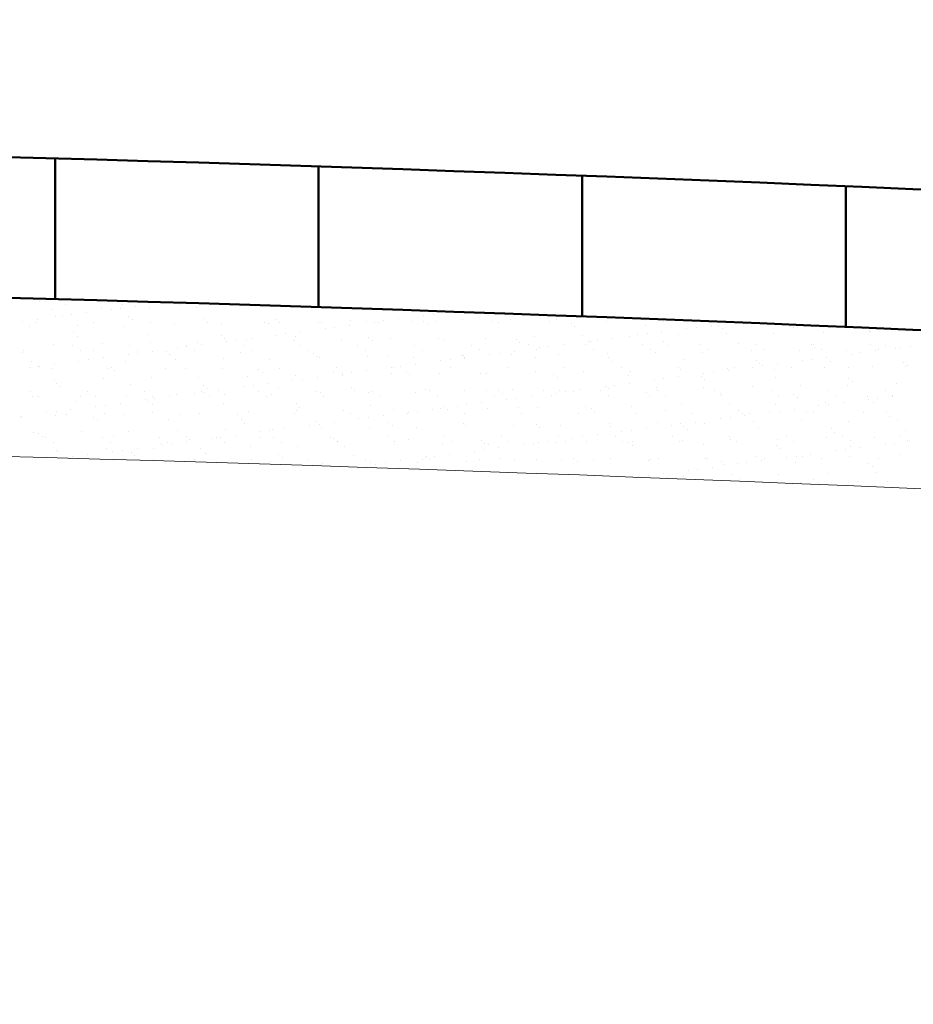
# Model space of a CAD drawing. Header units: metres. Extents: x 1291 to 1934, y 203 to 622.
# Tile 18 of 39: x 1456 to 1470, y 583 to 598. Entities that reach past the tile are written whole.
import ezdxf

# ---------------------------------------------------------------- set-up
doc = ezdxf.new("R2010")
doc.units = ezdxf.units.M
doc.layers.add('COTA', color=1, linetype='Continuous')
doc.layers.add('Hachura', color=10, linetype='Continuous', lineweight=5)
doc.layers.add('Parede', color=7, linetype='Continuous', lineweight=50)
doc.styles.get("Standard").update_dxf_attribs({"font": 'txt.shx'})
doc.dimstyles.new('Copy of ARIAL', dxfattribs={"dimtxt": 1.7, "dimasz": 2, "dimexe": 0.18, "dimexo": 0.625, "dimgap": 0.8, "dimtad": 1, "dimlfac": 0.25, "dimzin": 1, "dimdsep": 46, "dimtxsty": 'Standard', "dimblk1": 'OBLIQUE', "dimblk2": 'OBLIQUE', "dimsah": 1, "dimcen": 2, "dimse1": 1, "dimse2": 1, "dimsd1": 1, "dimsd2": 1, "dimadec": 0, "dimazin": 0, "dimtfac": 1, "dimtmove": 0, "dimatfit": 3, "dimldrblk": 'OBLIQUE', "dimfxl": 1, "dimtolj": 1, "dimtzin": 1, "dimarcsym": 0})

# ---------------------------------------------------------------- blocks, each defined once
blk = doc.blocks.new('_OBLIQUE')
at = {"color": 0, "linetype": 'ByBlock'}
blk.add_line((-0.5, -0.5), (0.5, 0.5), dxfattribs=at)

msp = doc.modelspace()

# ---------------------------------------------------------------- linework, layer by layer
at = {"layer": 'Hachura', "color": 0}
for p, q in [((1456.7037, 593.394), (1456.7037, 593.394)), ((1456.7552, 593.34681), (1456.7552, 593.34681)), ((1457.03613, 593.37315), (1457.03613, 593.37315)), ((1456.94353, 593.22677), (1456.94353, 593.22677)), ((1457.15395, 593.29809), (1457.15395, 593.29809)), ((1457.69816, 593.25396), (1457.69816, 593.25396)), ((1457.8498, 593.22797), (1457.8498, 593.22797)), ((1457.99523, 593.24712), (1457.99523, 593.24712)), ((1458.02405, 593.29967), (1458.02405, 593.29967)), ((1458.22238, 593.27703), (1458.22238, 593.27703)), ((1458.42952, 593.26329), (1458.42952, 593.26329)), ((1458.60188, 593.32699), (1458.60188, 593.32699)), ((1458.89414, 593.30125), (1458.89414, 593.30125)), ((1459.00769, 593.31251), (1459.00769, 593.31251)), ((1459.14425, 593.25986), (1459.14425, 593.25986)), ((1459.76423, 593.30283), (1459.76423, 593.30283)), ((1459.89888, 593.28705), (1459.89888, 593.28705)), ((1462.99247, 593.18161), (1462.99247, 593.18161)), ((1456.49106, 593.04909), (1456.49106, 593.04909)), ((1456.71821, 593.079), (1456.71821, 593.079)), ((1456.99827, 593.12408), (1456.99827, 593.12408)), ((1457.09772, 593.12896), (1457.09772, 593.12896)), ((1457.24315, 593.14811), (1457.24315, 593.14811)), ((1457.47029, 593.17801), (1457.47029, 593.17801)), ((1458.11628, 593.11447), (1458.11628, 593.11447)), ((1458.16777, 593.06728), (1458.16777, 593.06728)), ((1459.25076, 593.08977), (1459.25076, 593.08977)), ((1459.3183, 593.03103), (1459.3183, 593.03103)), ((1460.18839, 593.03261), (1460.18839, 593.03261)), ((1460.36877, 593.08017), (1460.36877, 593.08017)), ((1460.42027, 593.03298), (1460.42027, 593.03298)), ((1461.00803, 593.03442), (1461.00803, 593.03442)), ((1461.05848, 593.03419), (1461.05848, 593.03419)), ((1461.50325, 593.05546), (1461.50325, 593.05546)), ((1461.73939, 593.04375), (1461.73939, 593.04375)), ((1461.86781, 593.03355), (1461.86781, 593.03355)), ((1461.92857, 593.03577), (1461.92857, 593.03577)), ((1462.01324, 593.05269), (1462.01324, 593.05269)), ((1462.24039, 593.0826), (1462.24039, 593.0826)), ((1462.45412, 593.04032), (1462.45412, 593.04032)), ((1462.61989, 593.13256), (1462.61989, 593.13256)), ((1462.62126, 593.04586), (1462.62126, 593.04586)), ((1462.76532, 593.15171), (1462.76532, 593.15171)), ((1462.79866, 593.03735), (1462.79866, 593.03735)), ((1463.20875, 593.06751), (1463.20875, 593.06751)), ((1463.66875, 593.03893), (1463.66875, 593.03893)), ((1463.9401, 593.07683), (1463.9401, 593.07683)), ((1464.53885, 593.04051), (1464.53885, 593.04051)), ((1464.65483, 593.07341), (1464.65483, 593.07341)), ((1465.40894, 593.04209), (1465.40894, 593.04209)), ((1465.40946, 593.10059), (1465.40946, 593.10059)), ((1466.27903, 593.04368), (1466.27903, 593.04368)), ((1456.60661, 592.96824), (1456.60661, 592.96824)), ((1456.70802, 593.02629), (1456.70802, 593.02629)), ((1457.33796, 592.97757), (1457.33796, 592.97757)), ((1457.57811, 593.02787), (1457.57811, 593.02787)), ((1458.05269, 592.97414), (1458.05269, 592.97414)), ((1458.4482, 593.02945), (1458.4482, 593.02945)), ((1458.80732, 593.00133), (1458.80732, 593.00133)), ((1459.53868, 593.01066), (1459.53868, 593.01066)), ((1460.25341, 593.00723), (1460.25341, 593.00723)), ((1460.73623, 592.88457), (1460.73623, 592.88457)), ((1461.11573, 592.93453), (1461.11573, 592.93453)), ((1461.26116, 592.95368), (1461.26116, 592.95368)), ((1461.48831, 592.98358), (1461.48831, 592.98358)), ((1462.67276, 592.99867), (1462.67276, 592.99867)), ((1463.75574, 593.02115), (1463.75574, 593.02115)), ((1464.87375, 593.01155), (1464.87375, 593.01155)), ((1464.92525, 592.96436), (1464.92525, 592.96436)), ((1466.00823, 592.98685), (1466.00823, 592.98685)), ((1466.2584, 592.88817), (1466.2584, 592.88817)), ((1466.6379, 592.93813), (1466.6379, 592.93813)), ((1466.78333, 592.95728), (1466.78333, 592.95728)), ((1467.01048, 592.98718), (1467.01048, 592.98718)), ((1467.12624, 592.97724), (1467.12624, 592.97724)), ((1467.17774, 592.93005), (1467.17774, 592.93005)), ((1468.26073, 592.95254), (1468.26073, 592.95254)), ((1468.71934, 592.88105), (1468.71934, 592.88105)), ((1469.37873, 592.94293), (1469.37873, 592.94293)), ((1469.43023, 592.89574), (1469.43023, 592.89574)), ((1469.45069, 592.89038), (1469.45069, 592.89038)), ((1457.27636, 592.86925), (1457.27636, 592.86925)), ((1457.32786, 592.82206), (1457.32786, 592.82206)), ((1458.41085, 592.84455), (1458.41085, 592.84455)), ((1459.52886, 592.83494), (1459.52886, 592.83494)), ((1459.58035, 592.78775), (1459.58035, 592.78775)), ((1459.61157, 592.73651), (1459.61157, 592.73651)), ((1459.757, 592.75565), (1459.757, 592.75565)), ((1459.91648, 592.7487), (1459.91648, 592.7487)), ((1459.98414, 592.78556), (1459.98414, 592.78556)), ((1460.36365, 592.83552), (1460.36365, 592.83552)), ((1460.50908, 592.85467), (1460.50908, 592.85467)), ((1460.64783, 592.75802), (1460.64783, 592.75802)), ((1460.66334, 592.81024), (1460.66334, 592.81024)), ((1461.36256, 592.7546), (1461.36256, 592.7546)), ((1461.78135, 592.80064), (1461.78135, 592.80064)), ((1461.83285, 592.75345), (1461.83285, 592.75345)), ((1462.11719, 592.78178), (1462.11719, 592.78178)), ((1462.84855, 592.79111), (1462.84855, 592.79111)), ((1462.91583, 592.77593), (1462.91583, 592.77593)), ((1463.56328, 592.78768), (1463.56328, 592.78768)), ((1464.03384, 592.76633), (1464.03384, 592.76633)), ((1464.31791, 592.81487), (1464.31791, 592.81487)), ((1465.04926, 592.8242), (1465.04926, 592.8242)), ((1465.13374, 592.74011), (1465.13374, 592.74011)), ((1465.16832, 592.74162), (1465.16832, 592.74162)), ((1465.27917, 592.75925), (1465.27917, 592.75925)), ((1465.50632, 592.78916), (1465.50632, 592.78916)), ((1465.76399, 592.82077), (1465.76399, 592.82077)), ((1465.88582, 592.83912), (1465.88582, 592.83912)), ((1466.03125, 592.85827), (1466.03125, 592.85827)), ((1466.28633, 592.73202), (1466.28633, 592.73202)), ((1466.51862, 592.84796), (1466.51862, 592.84796)), ((1467.24998, 592.85729), (1467.24998, 592.85729)), ((1467.96471, 592.85386), (1467.96471, 592.85386)), ((1456.50951, 592.59686), (1456.50951, 592.59686)), ((1456.96113, 592.68842), (1456.96113, 592.68842)), ((1457.26178, 592.6735), (1457.26178, 592.6735)), ((1457.37961, 592.59844), (1457.37961, 592.59844)), ((1457.57094, 592.59933), (1457.57094, 592.59933)), ((1457.71576, 592.71561), (1457.71576, 592.71561)), ((1458.13187, 592.67508), (1458.13187, 592.67508)), ((1458.2497, 592.60002), (1458.2497, 592.60002)), ((1458.44712, 592.72494), (1458.44712, 592.72494)), ((1458.47998, 592.58753), (1458.47998, 592.58753)), ((1458.68894, 592.58972), (1458.68894, 592.58972)), ((1458.85948, 592.63749), (1458.85948, 592.63749)), ((1459.00197, 592.67666), (1459.00197, 592.67666)), ((1459.00491, 592.65664), (1459.00491, 592.65664)), ((1459.11979, 592.6016), (1459.11979, 592.6016)), ((1459.16185, 592.72151), (1459.16185, 592.72151)), ((1459.23206, 592.68654), (1459.23206, 592.68654)), ((1459.87206, 592.67824), (1459.87206, 592.67824)), ((1459.98988, 592.60318), (1459.98988, 592.60318)), ((1460.74215, 592.67982), (1460.74215, 592.67982)), ((1460.85997, 592.60476), (1460.85997, 592.60476)), ((1461.61224, 592.6814), (1461.61224, 592.6814)), ((1461.73006, 592.60634), (1461.73006, 592.60634)), ((1462.48233, 592.68299), (1462.48233, 592.68299)), ((1462.60015, 592.60792), (1462.60015, 592.60792)), ((1463.35242, 592.68457), (1463.35242, 592.68457)), ((1463.47025, 592.60951), (1463.47025, 592.60951)), ((1464.00216, 592.59113), (1464.00216, 592.59113)), ((1464.08534, 592.71914), (1464.08534, 592.71914)), ((1464.22252, 592.68615), (1464.22252, 592.68615)), ((1464.34034, 592.61109), (1464.34034, 592.61109)), ((1464.38166, 592.64109), (1464.38166, 592.64109)), ((1464.52709, 592.66024), (1464.52709, 592.66024)), ((1464.75424, 592.69014), (1464.75424, 592.69014)), ((1465.09261, 592.68773), (1465.09261, 592.68773)), ((1465.21043, 592.61267), (1465.21043, 592.61267)), ((1465.9627, 592.68931), (1465.9627, 592.68931)), ((1466.08052, 592.61425), (1466.08052, 592.61425)), ((1466.33783, 592.68483), (1466.33783, 592.68483)), ((1466.83279, 592.69089), (1466.83279, 592.69089)), ((1466.95061, 592.61583), (1466.95061, 592.61583)), ((1467.42081, 592.70732), (1467.42081, 592.70732)), ((1467.62778, 592.59533), (1467.62778, 592.59533)), ((1467.70288, 592.69247), (1467.70288, 592.69247)), ((1467.8207, 592.61741), (1467.8207, 592.61741)), ((1468.35913, 592.60466), (1468.35913, 592.60466)), ((1468.53882, 592.69771), (1468.53882, 592.69771)), ((1468.57297, 592.69405), (1468.57297, 592.69405)), ((1468.59032, 592.65052), (1468.59032, 592.65052)), ((1468.6908, 592.61899), (1468.6908, 592.61899)), ((1469.07386, 592.60123), (1469.07386, 592.60123)), ((1469.44307, 592.69563), (1469.44307, 592.69563)), ((1469.52433, 592.59473), (1469.52433, 592.59473)), ((1469.56089, 592.62057), (1469.56089, 592.62057)), ((1469.6733, 592.67301), (1469.6733, 592.67301)), ((1469.82849, 592.62842), (1469.82849, 592.62842)), ((1469.90383, 592.64469), (1469.90383, 592.64469)), ((1470.04926, 592.66384), (1470.04926, 592.66384)), ((1456.48795, 592.57684), (1456.48795, 592.57684)), ((1456.62421, 592.42989), (1456.62421, 592.42989)), ((1457.35532, 592.43947), (1457.35532, 592.43947)), ((1457.35556, 592.43921), (1457.35556, 592.43921)), ((1457.50075, 592.45861), (1457.50075, 592.45861)), ((1457.7279, 592.48852), (1457.7279, 592.48852)), ((1458.07029, 592.43579), (1458.07029, 592.43579)), ((1458.1074, 592.53848), (1458.1074, 592.53848)), ((1458.25283, 592.55763), (1458.25283, 592.55763)), ((1458.74044, 592.54253), (1458.74044, 592.54253)), ((1458.82492, 592.46297), (1458.82492, 592.46297)), ((1459.55628, 592.4723), (1459.55628, 592.4723)), ((1459.82343, 592.56502), (1459.82343, 592.56502)), ((1460.27101, 592.46887), (1460.27101, 592.46887)), ((1460.94143, 592.55541), (1460.94143, 592.55541)), ((1460.99293, 592.50822), (1460.99293, 592.50822)), ((1461.02564, 592.49606), (1461.02564, 592.49606)), ((1461.75699, 592.50539), (1461.75699, 592.50539)), ((1462.07592, 592.53071), (1462.07592, 592.53071)), ((1462.47172, 592.50196), (1462.47172, 592.50196)), ((1462.8775, 592.44307), (1462.8775, 592.44307)), ((1463.02293, 592.46221), (1463.02293, 592.46221)), ((1463.19393, 592.52111), (1463.19393, 592.52111)), ((1463.22635, 592.52915), (1463.22635, 592.52915)), ((1463.24542, 592.47392), (1463.24542, 592.47392)), ((1463.25007, 592.49212), (1463.25007, 592.49212)), ((1463.62958, 592.54208), (1463.62958, 592.54208)), ((1463.77501, 592.56123), (1463.77501, 592.56123)), ((1463.9577, 592.53848), (1463.9577, 592.53848)), ((1464.32841, 592.4964), (1464.32841, 592.4964)), ((1464.67244, 592.53505), (1464.67244, 592.53505)), ((1465.42706, 592.56224), (1465.42706, 592.56224)), ((1465.44642, 592.4868), (1465.44642, 592.4868)), ((1465.49792, 592.43961), (1465.49792, 592.43961)), ((1466.15842, 592.57157), (1466.15842, 592.57157)), ((1466.5809, 592.46209), (1466.5809, 592.46209)), ((1466.87315, 592.56814), (1466.87315, 592.56814)), ((1467.69891, 592.45249), (1467.69891, 592.45249)), ((1468.39967, 592.44667), (1468.39967, 592.44667)), ((1468.5451, 592.46581), (1468.5451, 592.46581)), ((1468.77225, 592.49572), (1468.77225, 592.49572)), ((1469.15175, 592.54568), (1469.15175, 592.54568)), ((1469.29718, 592.56483), (1469.29718, 592.56483)), ((1456.60324, 592.34045), (1456.60324, 592.34045)), ((1456.73103, 592.3541), (1456.73103, 592.3541)), ((1456.74867, 592.3596), (1456.74867, 592.3596)), ((1456.93367, 592.32664), (1456.93367, 592.32664)), ((1456.97582, 592.3895), (1456.97582, 592.3895)), ((1457.80376, 592.32822), (1457.80376, 592.32822)), ((1457.84903, 592.3445), (1457.84903, 592.3445)), ((1457.90053, 592.29731), (1457.90053, 592.29731)), ((1458.67386, 592.3298), (1458.67386, 592.3298)), ((1458.98352, 592.31979), (1458.98352, 592.31979)), ((1459.54395, 592.33138), (1459.54395, 592.33138)), ((1460.10152, 592.31019), (1460.10152, 592.31019)), ((1460.41404, 592.33296), (1460.41404, 592.33296)), ((1461.23601, 592.28549), (1461.23601, 592.28549)), ((1461.28413, 592.33454), (1461.28413, 592.33454)), ((1461.74591, 592.29409), (1461.74591, 592.29409)), ((1462.12542, 592.34405), (1462.12542, 592.34405)), ((1462.15422, 592.33613), (1462.15422, 592.33613)), ((1462.27085, 592.3632), (1462.27085, 592.3632)), ((1462.49799, 592.3931), (1462.49799, 592.3931)), ((1463.02431, 592.33771), (1463.02431, 592.33771)), ((1463.8944, 592.33929), (1463.8944, 592.33929)), ((1464.7645, 592.34087), (1464.7645, 592.34087)), ((1465.06686, 592.28585), (1465.06686, 592.28585)), ((1465.63459, 592.34245), (1465.63459, 592.34245)), ((1465.78159, 592.28242), (1465.78159, 592.28242)), ((1466.50468, 592.34403), (1466.50468, 592.34403)), ((1466.53622, 592.30961), (1466.53622, 592.30961)), ((1467.26758, 592.31894), (1467.26758, 592.31894)), ((1467.26809, 592.29769), (1467.26809, 592.29769)), ((1467.37477, 592.34561), (1467.37477, 592.34561)), ((1467.64759, 592.34765), (1467.64759, 592.34765)), ((1467.75041, 592.4053), (1467.75041, 592.4053)), ((1467.79302, 592.3668), (1467.79302, 592.3668)), ((1467.98231, 592.31551), (1467.98231, 592.31551)), ((1468.02017, 592.3967), (1468.02017, 592.3967)), ((1468.24486, 592.34719), (1468.24486, 592.34719)), ((1468.73694, 592.34269), (1468.73694, 592.34269)), ((1468.83339, 592.42779), (1468.83339, 592.42779)), ((1469.11495, 592.34877), (1469.11495, 592.34877)), ((1469.46829, 592.35202), (1469.46829, 592.35202)), ((1469.9514, 592.41818), (1469.9514, 592.41818)), ((1469.98505, 592.35035), (1469.98505, 592.35035)), ((1470.0029, 592.37099), (1470.0029, 592.37099)), ((1456.97873, 592.15006), (1456.97873, 592.15006)), ((1457.73336, 592.17725), (1457.73336, 592.17725)), ((1458.46472, 592.18658), (1458.46472, 592.18658)), ((1459.17945, 592.18315), (1459.17945, 592.18315)), ((1459.93408, 592.21034), (1459.93408, 592.21034)), ((1460.15302, 592.263), (1460.15302, 592.263)), ((1460.62125, 592.14603), (1460.62125, 592.14603)), ((1460.66543, 592.21967), (1460.66543, 592.21967)), ((1460.76668, 592.16517), (1460.76668, 592.16517)), ((1460.99383, 592.19508), (1460.99383, 592.19508)), ((1461.37333, 592.24504), (1461.37333, 592.24504)), ((1461.38016, 592.21624), (1461.38016, 592.21624)), ((1461.51876, 592.26419), (1461.51876, 592.26419)), ((1462.13479, 592.24343), (1462.13479, 592.24343)), ((1462.35401, 592.27588), (1462.35401, 592.27588)), ((1462.40551, 592.22869), (1462.40551, 592.22869)), ((1462.86615, 592.25276), (1462.86615, 592.25276)), ((1463.4885, 592.25118), (1463.4885, 592.25118)), ((1463.58088, 592.24933), (1463.58088, 592.24933)), ((1464.33551, 592.27652), (1464.33551, 592.27652)), ((1464.6065, 592.24158), (1464.6065, 592.24158)), ((1464.658, 592.19439), (1464.658, 592.19439)), ((1465.74099, 592.21687), (1465.74099, 592.21687)), ((1466.14343, 592.14963), (1466.14343, 592.14963)), ((1466.28886, 592.16877), (1466.28886, 592.16877)), ((1466.51601, 592.19868), (1466.51601, 592.19868)), ((1466.859, 592.20727), (1466.859, 592.20727)), ((1466.89551, 592.24864), (1466.89551, 592.24864)), ((1466.91049, 592.16008), (1466.91049, 592.16008)), ((1467.04094, 592.26779), (1467.04094, 592.26779)), ((1467.99348, 592.18256), (1467.99348, 592.18256)), ((1469.11149, 592.17296), (1469.11149, 592.17296)), ((1457.00912, 592.09928), (1457.00912, 592.09928)), ((1457.06062, 592.05209), (1457.06062, 592.05209)), ((1458.1436, 592.07457), (1458.1436, 592.07457)), ((1459.26161, 592.06497), (1459.26161, 592.06497)), ((1459.31311, 592.01778), (1459.31311, 592.01778)), ((1459.48967, 591.99705), (1459.48967, 591.99705)), ((1459.86917, 592.04701), (1459.86917, 592.04701)), ((1460.0146, 592.06616), (1460.0146, 592.06616)), ((1460.09771, 591.9786), (1460.09771, 591.9786)), ((1460.24175, 592.09606), (1460.24175, 592.09606)), ((1460.3961, 592.04026), (1460.3961, 592.04026)), ((1460.9678, 591.98018), (1460.9678, 591.98018)), ((1461.5141, 592.03066), (1461.5141, 592.03066)), ((1461.5656, 591.98347), (1461.5656, 591.98347)), ((1461.83789, 591.98176), (1461.83789, 591.98176)), ((1462.64859, 592.00596), (1462.64859, 592.00596)), ((1462.70798, 591.98334), (1462.70798, 591.98334)), ((1463.24395, 591.9908), (1463.24395, 591.9908)), ((1463.57808, 591.98492), (1463.57808, 591.98492)), ((1463.76659, 591.99635), (1463.76659, 591.99635)), ((1463.97531, 592.00013), (1463.97531, 592.00013)), ((1464.44817, 591.9865), (1464.44817, 591.9865)), ((1464.69004, 591.9967), (1464.69004, 591.9967)), ((1465.01184, 592.00065), (1465.01184, 592.00065)), ((1465.31826, 591.98808), (1465.31826, 591.98808)), ((1465.39135, 592.05061), (1465.39135, 592.05061)), ((1465.44467, 592.02388), (1465.44467, 592.02388)), ((1465.53678, 592.06976), (1465.53678, 592.06976)), ((1465.76392, 592.09966), (1465.76392, 592.09966)), ((1466.17602, 592.03321), (1466.17602, 592.03321)), ((1466.18835, 591.98966), (1466.18835, 591.98966)), ((1466.89075, 592.02979), (1466.89075, 592.02979)), ((1467.05844, 591.99124), (1467.05844, 591.99124)), ((1467.64538, 592.05697), (1467.64538, 592.05697)), ((1467.92853, 591.99282), (1467.92853, 591.99282)), ((1468.37673, 592.0663), (1468.37673, 592.0663)), ((1468.79863, 591.99441), (1468.79863, 591.99441)), ((1469.09146, 592.06287), (1469.09146, 592.06287)), ((1469.16299, 592.12577), (1469.16299, 592.12577)), ((1469.66872, 591.99599), (1469.66872, 591.99599)), ((1469.84609, 592.09006), (1469.84609, 592.09006)), ((1456.61734, 591.97227), (1456.61734, 591.97227)), ((1456.64181, 591.89153), (1456.64181, 591.89153)), ((1456.73516, 591.89721), (1456.73516, 591.89721)), ((1457.30369, 591.82935), (1457.30369, 591.82935)), ((1457.37316, 591.90086), (1457.37316, 591.90086)), ((1457.48743, 591.97385), (1457.48743, 591.97385)), ((1457.60526, 591.89879), (1457.60526, 591.89879)), ((1458.08789, 591.89743), (1458.08789, 591.89743)), ((1458.35753, 591.97543), (1458.35753, 591.97543)), ((1458.36501, 591.84899), (1458.36501, 591.84899)), ((1458.47535, 591.90037), (1458.47535, 591.90037)), ((1458.51044, 591.86813), (1458.51044, 591.86813)), ((1458.73759, 591.89804), (1458.73759, 591.89804)), ((1458.84252, 591.92462), (1458.84252, 591.92462)), ((1459.11709, 591.948), (1459.11709, 591.948)), ((1459.22762, 591.97702), (1459.22762, 591.97702)), ((1459.26252, 591.96715), (1459.26252, 591.96715)), ((1459.34544, 591.90196), (1459.34544, 591.90196)), ((1459.57388, 591.93395), (1459.57388, 591.93395)), ((1460.21553, 591.90354), (1460.21553, 591.90354)), ((1460.28861, 591.93052), (1460.28861, 591.93052)), ((1461.04324, 591.95771), (1461.04324, 591.95771)), ((1461.08562, 591.90512), (1461.08562, 591.90512)), ((1461.77459, 591.96704), (1461.77459, 591.96704)), ((1461.95571, 591.9067), (1461.95571, 591.9067)), ((1462.48932, 591.96361), (1462.48932, 591.96361)), ((1462.82581, 591.90828), (1462.82581, 591.90828)), ((1463.6959, 591.90986), (1463.6959, 591.90986)), ((1463.81809, 591.94916), (1463.81809, 591.94916)), ((1463.88718, 591.85259), (1463.88718, 591.85259)), ((1464.03261, 591.87173), (1464.03261, 591.87173)), ((1464.25976, 591.90164), (1464.25976, 591.90164)), ((1464.56599, 591.91144), (1464.56599, 591.91144)), ((1464.63927, 591.9516), (1464.63927, 591.9516)), ((1464.7847, 591.97074), (1464.7847, 591.97074)), ((1464.90108, 591.97165), (1464.90108, 591.97165)), ((1465.43608, 591.91302), (1465.43608, 591.91302)), ((1466.01908, 591.96205), (1466.01908, 591.96205)), ((1466.07058, 591.91486), (1466.07058, 591.91486)), ((1466.30617, 591.9146), (1466.30617, 591.9146)), ((1467.15357, 591.93734), (1467.15357, 591.93734)), ((1467.17626, 591.91618), (1467.17626, 591.91618)), ((1468.04636, 591.91776), (1468.04636, 591.91776)), ((1468.27157, 591.92774), (1468.27157, 591.92774)), ((1468.32307, 591.88055), (1468.32307, 591.88055)), ((1468.91645, 591.91935), (1468.91645, 591.91935)), ((1469.40606, 591.90303), (1469.40606, 591.90303)), ((1469.40936, 591.85618), (1469.40936, 591.85618)), ((1469.55479, 591.87533), (1469.55479, 591.87533)), ((1469.78194, 591.90524), (1469.78194, 591.90524)), ((1469.78654, 591.92093), (1469.78654, 591.92093)), ((1457.23342, 591.70001), (1457.23342, 591.70001)), ((1457.61293, 591.74997), (1457.61293, 591.74997)), ((1457.75836, 591.76912), (1457.75836, 591.76912)), ((1457.98551, 591.79902), (1457.98551, 591.79902)), ((1458.4217, 591.81975), (1458.4217, 591.81975)), ((1458.4732, 591.77256), (1458.4732, 591.77256)), ((1459.55618, 591.79504), (1459.55618, 591.79504)), ((1460.67419, 591.78544), (1460.67419, 591.78544)), ((1460.68303, 591.68132), (1460.68303, 591.68132)), ((1460.72569, 591.73825), (1460.72569, 591.73825)), ((1461.39776, 591.67789), (1461.39776, 591.67789)), ((1461.80867, 591.76073), (1461.80867, 591.76073)), ((1462.15239, 591.70507), (1462.15239, 591.70507)), ((1462.7556, 591.70361), (1462.7556, 591.70361)), ((1462.88375, 591.7144), (1462.88375, 591.7144)), ((1462.92668, 591.75113), (1462.92668, 591.75113)), ((1462.97818, 591.70394), (1462.97818, 591.70394)), ((1463.1351, 591.75357), (1463.1351, 591.75357)), ((1463.28053, 591.77272), (1463.28053, 591.77272)), ((1463.50768, 591.80262), (1463.50768, 591.80262)), ((1463.59848, 591.71098), (1463.59848, 591.71098)), ((1464.06117, 591.72643), (1464.06117, 591.72643)), ((1464.35311, 591.73816), (1464.35311, 591.73816)), ((1465.08446, 591.74749), (1465.08446, 591.74749)), ((1465.17917, 591.71682), (1465.17917, 591.71682)), ((1465.79919, 591.74406), (1465.79919, 591.74406)), ((1466.31366, 591.69212), (1466.31366, 591.69212)), ((1466.55382, 591.77125), (1466.55382, 591.77125)), ((1467.28518, 591.78058), (1467.28518, 591.78058)), ((1467.43166, 591.68251), (1467.43166, 591.68251)), ((1467.99991, 591.77715), (1467.99991, 591.77715)), ((1468.27777, 591.70721), (1468.27777, 591.70721)), ((1468.65728, 591.75717), (1468.65728, 591.75717)), ((1468.75454, 591.80434), (1468.75454, 591.80434)), ((1468.80271, 591.77632), (1468.80271, 591.77632)), ((1469.02986, 591.80622), (1469.02986, 591.80622)), ((1469.48589, 591.81367), (1469.48589, 591.81367)), ((1456.46378, 591.58413), (1456.46378, 591.58413)), ((1456.48134, 591.601), (1456.48134, 591.601)), ((1456.86085, 591.65096), (1456.86085, 591.65096)), ((1456.99633, 591.61171), (1456.99633, 591.61171)), ((1457.00628, 591.67011), (1457.00628, 591.67011)), ((1457.15932, 591.62699), (1457.15932, 591.62699)), ((1457.58179, 591.57452), (1457.58179, 591.57452)), ((1457.63328, 591.52733), (1457.63328, 591.52733)), ((1457.75096, 591.6389), (1457.75096, 591.6389)), ((1458.02941, 591.62857), (1458.02941, 591.62857)), ((1458.48232, 591.64823), (1458.48232, 591.64823)), ((1458.71627, 591.54982), (1458.71627, 591.54982)), ((1458.89951, 591.63016), (1458.89951, 591.63016)), ((1459.19705, 591.6448), (1459.19705, 591.6448)), ((1459.7696, 591.63174), (1459.7696, 591.63174)), ((1459.83428, 591.54022), (1459.83428, 591.54022)), ((1459.95168, 591.67199), (1459.95168, 591.67199)), ((1460.63969, 591.63332), (1460.63969, 591.63332)), ((1461.50978, 591.6349), (1461.50978, 591.6349)), ((1461.63094, 591.55555), (1461.63094, 591.55555)), ((1461.77637, 591.57469), (1461.77637, 591.57469)), ((1462.00352, 591.6046), (1462.00352, 591.6046)), ((1462.37987, 591.63648), (1462.37987, 591.63648)), ((1462.38302, 591.65456), (1462.38302, 591.65456)), ((1462.52845, 591.6737), (1462.52845, 591.6737)), ((1463.24996, 591.63806), (1463.24996, 591.63806)), ((1464.12006, 591.63964), (1464.12006, 591.63964)), ((1464.99015, 591.64122), (1464.99015, 591.64122)), ((1465.23067, 591.66963), (1465.23067, 591.66963)), ((1465.86024, 591.6428), (1465.86024, 591.6428)), ((1466.73033, 591.64438), (1466.73033, 591.64438)), ((1467.15311, 591.55914), (1467.15311, 591.55914)), ((1467.29854, 591.57829), (1467.29854, 591.57829)), ((1467.48316, 591.63532), (1467.48316, 591.63532)), ((1467.52569, 591.6082), (1467.52569, 591.6082)), ((1467.60042, 591.64596), (1467.60042, 591.64596)), ((1467.9052, 591.65816), (1467.9052, 591.65816)), ((1468.05063, 591.6773), (1468.05063, 591.6773)), ((1468.39434, 591.52795), (1468.39434, 591.52795)), ((1468.47051, 591.64755), (1468.47051, 591.64755)), ((1468.56615, 591.65781), (1468.56615, 591.65781)), ((1469.34061, 591.64913), (1469.34061, 591.64913)), ((1469.68415, 591.64821), (1469.68415, 591.64821)), ((1469.73565, 591.60102), (1469.73565, 591.60102)), ((1469.86369, 591.55171), (1469.86369, 591.55171)), ((1458.86012, 591.38626), (1458.86012, 591.38626)), ((1459.59148, 591.39559), (1459.59148, 591.39559)), ((1459.88578, 591.49303), (1459.88578, 591.49303)), ((1460.30621, 591.39217), (1460.30621, 591.39217)), ((1460.49936, 591.40657), (1460.49936, 591.40657)), ((1460.87886, 591.45653), (1460.87886, 591.45653)), ((1460.96876, 591.51551), (1460.96876, 591.51551)), ((1461.02429, 591.47568), (1461.02429, 591.47568)), ((1461.06084, 591.41935), (1461.06084, 591.41935)), ((1461.25144, 591.50558), (1461.25144, 591.50558)), ((1461.79219, 591.42868), (1461.79219, 591.42868)), ((1462.08677, 591.50591), (1462.08677, 591.50591)), ((1462.13827, 591.45872), (1462.13827, 591.45872)), ((1462.50692, 591.42525), (1462.50692, 591.42525)), ((1463.22125, 591.4812), (1463.22125, 591.4812)), ((1463.26155, 591.45244), (1463.26155, 591.45244)), ((1463.99291, 591.46177), (1463.99291, 591.46177)), ((1464.33926, 591.4716), (1464.33926, 591.4716)), ((1464.39076, 591.42441), (1464.39076, 591.42441)), ((1464.70764, 591.45834), (1464.70764, 591.45834)), ((1465.46227, 591.48553), (1465.46227, 591.48553)), ((1465.47374, 591.4469), (1465.47374, 591.4469)), ((1465.79438, 591.38026), (1465.79438, 591.38026)), ((1466.02153, 591.41017), (1466.02153, 591.41017)), ((1466.19362, 591.49486), (1466.19362, 591.49486)), ((1466.40103, 591.46013), (1466.40103, 591.46013)), ((1466.54646, 591.47928), (1466.54646, 591.47928)), ((1466.59175, 591.43729), (1466.59175, 591.43729)), ((1466.64325, 591.3901), (1466.64325, 591.3901)), ((1466.77361, 591.50918), (1466.77361, 591.50918)), ((1466.90835, 591.49143), (1466.90835, 591.49143)), ((1467.66298, 591.51862), (1467.66298, 591.51862)), ((1467.72624, 591.41259), (1467.72624, 591.41259)), ((1468.84424, 591.40298), (1468.84424, 591.40298)), ((1469.10907, 591.52452), (1469.10907, 591.52452)), ((1469.97873, 591.37828), (1469.97873, 591.37828)), ((1456.65941, 591.35318), (1456.65941, 591.35318)), ((1456.74187, 591.3293), (1456.74187, 591.3293)), ((1456.79337, 591.28211), (1456.79337, 591.28211)), ((1456.84299, 591.27263), (1456.84299, 591.27263)), ((1457.39076, 591.3625), (1457.39076, 591.3625)), ((1457.71309, 591.27421), (1457.71309, 591.27421)), ((1457.87636, 591.3046), (1457.87636, 591.3046)), ((1458.10549, 591.35908), (1458.10549, 591.35908)), ((1458.58318, 591.27579), (1458.58318, 591.27579)), ((1458.99436, 591.29499), (1458.99436, 591.29499)), ((1459.04586, 591.2478), (1459.04586, 591.2478)), ((1459.3747, 591.2585), (1459.3747, 591.2585)), ((1459.45327, 591.27737), (1459.45327, 591.27737)), ((1459.52013, 591.27765), (1459.52013, 591.27765)), ((1459.74727, 591.30756), (1459.74727, 591.30756)), ((1460.12678, 591.35752), (1460.12678, 591.35752)), ((1460.12885, 591.27029), (1460.12885, 591.27029)), ((1460.27221, 591.37666), (1460.27221, 591.37666)), ((1460.32336, 591.27895), (1460.32336, 591.27895)), ((1461.19345, 591.28053), (1461.19345, 591.28053)), ((1461.24686, 591.26069), (1461.24686, 591.26069)), ((1462.06354, 591.28211), (1462.06354, 591.28211)), ((1462.38134, 591.23598), (1462.38134, 591.23598)), ((1462.93363, 591.28369), (1462.93363, 591.28369)), ((1463.80373, 591.28527), (1463.80373, 591.28527)), ((1464.67382, 591.28686), (1464.67382, 591.28686)), ((1464.89687, 591.2621), (1464.89687, 591.2621)), ((1465.0423, 591.28125), (1465.0423, 591.28125)), ((1465.26945, 591.31116), (1465.26945, 591.31116)), ((1465.54391, 591.28844), (1465.54391, 591.28844)), ((1465.64895, 591.36112), (1465.64895, 591.36112)), ((1466.414, 591.29002), (1466.414, 591.29002)), ((1466.57142, 591.2329), (1466.57142, 591.2329)), ((1467.28409, 591.2916), (1467.28409, 591.2916)), ((1467.30278, 591.24223), (1467.30278, 591.24223)), ((1468.01751, 591.2388), (1468.01751, 591.2388)), ((1468.15418, 591.29318), (1468.15418, 591.29318)), ((1468.77214, 591.26599), (1468.77214, 591.26599)), ((1468.89574, 591.35579), (1468.89574, 591.35579)), ((1469.02428, 591.29476), (1469.02428, 591.29476)), ((1469.50349, 591.27531), (1469.50349, 591.27531)), ((1469.89437, 591.29634), (1469.89437, 591.29634)), ((1456.96082, 591.19757), (1456.96082, 591.19757)), ((1457.76856, 591.10054), (1457.76856, 591.10054)), ((1457.83091, 591.19915), (1457.83091, 591.19915)), ((1458.01596, 591.07962), (1458.01596, 591.07962)), ((1458.24311, 591.10953), (1458.24311, 591.10953)), ((1458.49992, 591.10987), (1458.49992, 591.10987)), ((1458.62261, 591.15949), (1458.62261, 591.15949)), ((1458.701, 591.20073), (1458.701, 591.20073)), ((1458.76804, 591.17864), (1458.76804, 591.17864)), ((1458.99519, 591.20854), (1458.99519, 591.20854)), ((1459.21465, 591.10644), (1459.21465, 591.10644)), ((1459.57109, 591.20231), (1459.57109, 591.20231)), ((1459.96928, 591.13363), (1459.96928, 591.13363)), ((1460.44118, 591.20389), (1460.44118, 591.20389)), ((1460.70063, 591.14296), (1460.70063, 591.14296)), ((1461.29835, 591.2135), (1461.29835, 591.2135)), ((1461.31127, 591.20547), (1461.31127, 591.20547)), ((1461.41536, 591.13953), (1461.41536, 591.13953)), ((1462.16999, 591.16672), (1462.16999, 591.16672)), ((1462.18137, 591.20705), (1462.18137, 591.20705)), ((1462.90135, 591.17605), (1462.90135, 591.17605)), ((1463.05146, 591.20863), (1463.05146, 591.20863)), ((1463.49935, 591.22638), (1463.49935, 591.22638)), ((1463.53814, 591.08322), (1463.53814, 591.08322)), ((1463.55085, 591.17919), (1463.55085, 591.17919)), ((1463.61608, 591.17262), (1463.61608, 591.17262)), ((1463.76529, 591.11313), (1463.76529, 591.11313)), ((1463.92155, 591.21021), (1463.92155, 591.21021)), ((1464.14479, 591.16309), (1464.14479, 591.16309)), ((1464.29022, 591.18224), (1464.29022, 591.18224)), ((1464.37071, 591.19981), (1464.37071, 591.19981)), ((1464.51737, 591.21214), (1464.51737, 591.21214)), ((1464.63383, 591.20167), (1464.63383, 591.20167)), ((1464.79164, 591.21179), (1464.79164, 591.21179)), ((1465.10206, 591.20914), (1465.10206, 591.20914)), ((1465.66173, 591.21338), (1465.66173, 591.21338)), ((1465.75184, 591.19207), (1465.75184, 591.19207)), ((1465.80334, 591.14488), (1465.80334, 591.14488)), ((1465.81679, 591.20571), (1465.81679, 591.20571)), ((1466.53182, 591.21496), (1466.53182, 591.21496)), ((1466.88632, 591.16737), (1466.88632, 591.16737)), ((1467.40191, 591.21654), (1467.40191, 591.21654)), ((1468.00433, 591.15776), (1468.00433, 591.15776)), ((1468.05583, 591.11057), (1468.05583, 591.11057)), ((1468.27201, 591.21812), (1468.27201, 591.21812)), ((1469.06031, 591.08682), (1469.06031, 591.08682)), ((1469.13881, 591.13306), (1469.13881, 591.13306)), ((1469.1421, 591.2197), (1469.1421, 591.2197)), ((1469.28746, 591.11673), (1469.28746, 591.11673)), ((1469.66696, 591.16669), (1469.66696, 591.16669)), ((1469.81239, 591.18584), (1469.81239, 591.18584)), ((1470.01219, 591.22128), (1470.01219, 591.22128)), ((1470.03954, 591.21574), (1470.03954, 591.21574)), ((1457.01393, 591.07336), (1457.01393, 591.07336)), ((1457.03645, 591.05938), (1457.03645, 591.05938)), ((1457.11845, 590.96146), (1457.11845, 590.96146)), ((1457.26388, 590.98061), (1457.26388, 590.98061)), ((1457.49103, 591.01052), (1457.49103, 591.01052)), ((1457.87053, 591.06048), (1457.87053, 591.06048)), ((1458.15445, 591.04977), (1458.15445, 591.04977)), ((1458.20595, 591.00258), (1458.20595, 591.00258)), ((1458.25507, 590.92893), (1458.25507, 590.92893)), ((1459.12516, 590.93051), (1459.12516, 590.93051)), ((1459.28894, 591.02507), (1459.28894, 591.02507)), ((1459.99525, 590.93209), (1459.99525, 590.93209)), ((1460.40694, 591.01546), (1460.40694, 591.01546)), ((1460.45844, 590.96827), (1460.45844, 590.96827)), ((1460.86534, 590.93367), (1460.86534, 590.93367)), ((1461.54143, 590.99076), (1461.54143, 590.99076)), ((1461.73543, 590.93525), (1461.73543, 590.93525)), ((1462.60552, 590.93683), (1462.60552, 590.93683)), ((1462.64063, 590.96506), (1462.64063, 590.96506)), ((1462.65943, 590.98116), (1462.65943, 590.98116)), ((1462.71093, 590.93397), (1462.71093, 590.93397)), ((1462.78606, 590.98421), (1462.78606, 590.98421)), ((1463.0132, 591.01412), (1463.0132, 591.01412)), ((1463.39271, 591.06408), (1463.39271, 591.06408)), ((1463.47562, 590.93841), (1463.47562, 590.93841)), ((1463.79392, 590.95645), (1463.79392, 590.95645)), ((1464.34571, 590.93999), (1464.34571, 590.93999)), ((1464.91193, 590.94685), (1464.91193, 590.94685)), ((1465.2158, 590.94158), (1465.2158, 590.94158)), ((1465.47987, 590.94718), (1465.47987, 590.94718)), ((1466.08589, 590.94316), (1466.08589, 590.94316)), ((1466.21122, 590.9565), (1466.21122, 590.9565)), ((1466.92595, 590.95308), (1466.92595, 590.95308)), ((1466.95598, 590.94474), (1466.95598, 590.94474)), ((1467.68058, 590.98026), (1467.68058, 590.98026)), ((1467.82607, 590.94632), (1467.82607, 590.94632)), ((1468.1628, 590.96866), (1468.1628, 590.96866)), ((1468.30823, 590.98781), (1468.30823, 590.98781)), ((1468.41194, 590.98959), (1468.41194, 590.98959)), ((1468.53538, 591.01771), (1468.53538, 591.01771)), ((1468.69616, 590.9479), (1468.69616, 590.9479)), ((1468.91488, 591.06768), (1468.91488, 591.06768)), ((1469.12667, 590.98616), (1469.12667, 590.98616)), ((1469.56626, 590.94948), (1469.56626, 590.94948)), ((1469.8813, 591.01335), (1469.8813, 591.01335)), ((1461.07844, 590.881), (1461.07844, 590.881)), ((1461.80979, 590.89033), (1461.80979, 590.89033)), ((1461.88855, 590.86605), (1461.88855, 590.86605)), ((1462.03398, 590.8852), (1462.03398, 590.8852)), ((1462.26112, 590.9151), (1462.26112, 590.9151)), ((1462.52452, 590.8869), (1462.52452, 590.8869)), ((1463.27915, 590.91409), (1463.27915, 590.91409)), ((1464.01051, 590.92342), (1464.01051, 590.92342)), ((1464.72524, 590.91999), (1464.72524, 590.91999)), ((1464.96342, 590.89966), (1464.96342, 590.89966)), ((1466.04641, 590.92214), (1466.04641, 590.92214)), ((1466.80407, 590.78978), (1466.80407, 590.78978)), ((1467.03122, 590.81969), (1467.03122, 590.81969)), ((1467.16442, 590.91254), (1467.16442, 590.91254)), ((1467.21592, 590.86535), (1467.21592, 590.86535)), ((1467.41072, 590.86965), (1467.41072, 590.86965)), ((1467.55615, 590.8888), (1467.55615, 590.8888)), ((1467.7833, 590.9187), (1467.7833, 590.9187)), ((1468.2989, 590.88784), (1468.2989, 590.88784)), ((1469.41691, 590.87823), (1469.41691, 590.87823)), ((1469.46841, 590.83104), (1469.46841, 590.83104)), ((1465.90656, 590.67162), (1465.90656, 590.67162)), ((1466.05199, 590.69077), (1466.05199, 590.69077)), ((1466.27914, 590.72067), (1466.27914, 590.72067)), ((1466.3245, 590.66732), (1466.3245, 590.66732)), ((1466.58902, 590.69454), (1466.58902, 590.69454)), ((1466.65864, 590.77064), (1466.65864, 590.77064)), ((1467.32038, 590.70387), (1467.32038, 590.70387)), ((1467.45899, 590.64261), (1467.45899, 590.64261)), ((1468.03511, 590.70044), (1468.03511, 590.70044)), ((1468.577, 590.63301), (1468.577, 590.63301)), ((1468.78974, 590.72763), (1468.78974, 590.72763)), ((1469.52109, 590.73696), (1469.52109, 590.73696)), ((1468.37984, 590.59353), (1468.37984, 590.59353)), ((1468.62849, 590.58582), (1468.62849, 590.58582)), ((1469.24993, 590.59511), (1469.24993, 590.59511)), ((1469.71148, 590.60831), (1469.71148, 590.60831)), ((1470.07, 590.49634), (1470.07, 590.49634))]:
    msp.add_line(p, q, dxfattribs=at)
msp.add_arc((1432.69029, -273.45115), 864.75558, 86.0234525, 89.47817016, dxfattribs=at)
at = {"layer": 'Parede', "color": 0}
for p, q in [((1456.99149, 593.38613), (1456.99149, 595.53377)), ((1461.01608, 593.26361), (1461.01608, 595.41125)), ((1465.04066, 593.12233), (1465.04066, 595.26997)), ((1469.06525, 592.96228), (1469.06525, 595.10992))]:
    msp.add_line(p, q, dxfattribs=at)
for centre in [(1432.69029, -268.88028), (1432.69029, -271.02792)]:
    msp.add_arc(centre, 864.75558, 86.0234525, 89.32856079, dxfattribs=at)

# ---------------------------------------------------------------- leaders
at = {"layer": 'COTA', "color": 0, "annotation_type": 0, "has_hookline": 1, "hookline_direction": 0, "text_width": 19.99286, "horizontal_direction": (1, 0.000241, 0)}
msp.add_leader([(1436.08634, 583.82421), (1447.33679, 621.74119), (1449.33679, 621.74167)], dimstyle='Copy of ARIAL', override={"dimexe": 0.5, "dimexo": 7, "dimgap": 0.8, "dimtad": 0, "dimlfac": 0.02, "dimse1": 0, "dimse2": 0, "dimsd1": 0, "dimsd2": 0}, dxfattribs=at)
at = {"layer": 'COTA', "color": 0, "annotation_type": 0, "has_hookline": 1, "hookline_direction": 0}
for points, text_width in [([(1436.12185, 573.74688), (1452.19221, 613.61457), (1454.19221, 613.61457)], 31.91143), ([(1451.32467, 592.04702), (1454.02116, 606.93136), (1456.02116, 606.93136)], 25.94688)]:
    msp.add_leader(points, dimstyle='Copy of ARIAL', override={"dimexe": 0.5, "dimexo": 7, "dimgap": 0.8, "dimtad": 0, "dimlfac": 0.02, "dimse1": 0, "dimse2": 0, "dimsd1": 0, "dimsd2": 0}, dxfattribs=dict(at, text_width=text_width))

doc.saveas('drawing.dxf')
